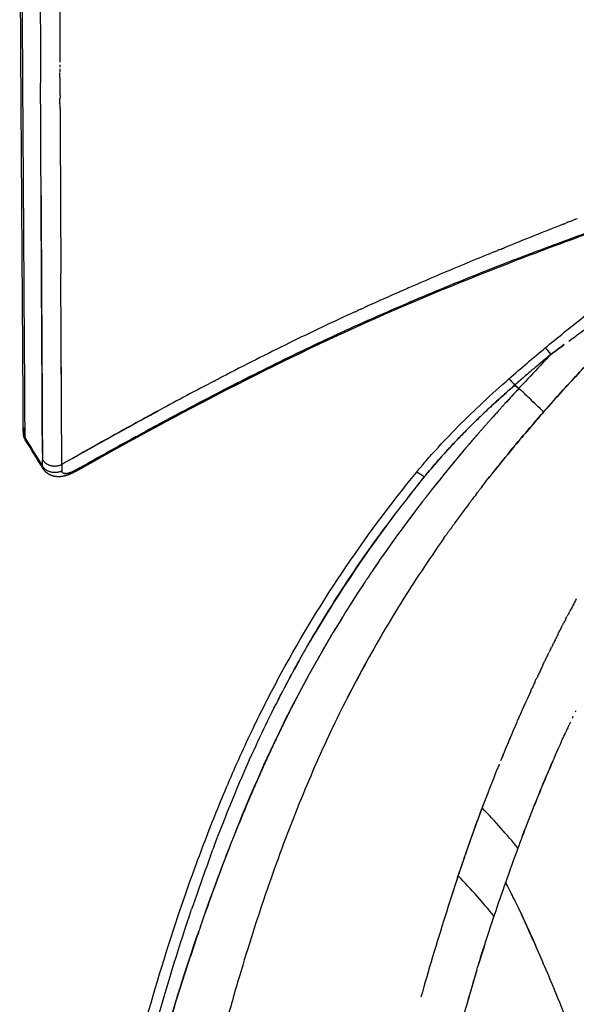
# Model space of a CAD drawing. Header units: millimetres. Extents: x 0 to 1905, y 0 to 2577.
# Tile 13 of 70: x 1183 to 1262, y 424 to 562. Entities that reach past the tile are written whole.
import ezdxf

# ---------------------------------------------------------------- set-up
doc = ezdxf.new("R2010")
doc.units = ezdxf.units.MM
doc.header["$MEASUREMENT"] = 0
doc.layers.add('Crea2D$visibili$linee', color=7, linetype='Continuous', true_color=0x000000)

msp = doc.modelspace()

# ---------------------------------------------------------------- linework, layer by layer
at = {"layer": 'Crea2D$visibili$linee'}
for p, q in [((1189.14, 551.41), (1189.14, 551.4)), ((1253.56, 528.7), (1253.57, 528.7)), ((1253.31, 510.93), (1253.88, 510.44)), ((1257.37, 507.13), (1257.37, 507.12))]:
    msp.add_line(p, q, dxfattribs=at)
for centre, radius, start, end in [((25742.1, 690.94), 24558.63, 180.266596, 180.317198), ((52976.24, 762.4), 51790.26, 180.20842, 180.23109), ((27693.78, 657.28), 26504.85, 180.187873, 180.217905), ((28927.48, 661.86), 27738.56, 180.218427, 180.21915), ((29003.07, 662.15), 27814.15, 180.219629, 180.220631), ((29173.51, 662.81), 27984.59, 180.223239, 180.223596), ((29237.06, 663.06), 28048.14, 180.224444, 180.225082), ((29297.22, 663.29), 28108.31, 180.225651, 180.226569), ((16976.72, 615.15), 15787.71, 180.228665, 180.229183), ((29353.98, 663.52), 28165.06, 180.226859, 180.228058), ((15606.23, 609.64), 14417.21, 180.234325, 180.23449), ((16042.04, 611.43), 14853.02, 180.237214, 180.237515), ((16975.08, 612.88), 15786.05, 180.228714, 180.31277), ((54166.96, 800.1), 52981.14, 180.283804, 180.324119), ((1584.49, -290.28), 885.44, 111.48943, 112.06558), ((1467.18, -27.08), 595.42, 110.7891, 110.95467), ((1426.62, 78.16), 482.63, 111.0556, 111.6675), ((-117875.47, -102.5), 119066.39, 0.2922673, 0.3027784), ((1409.69, 120.69), 436.86, 111.6634, 113.0778), ((1406.67, 138.12), 421.58, 113.7222, 114.3887), ((1391.41, 164.05), 389.8, 112.8832, 114.0451), ((1402.69, 147.13), 411.74, 114.6833, 116.1066), ((-24770.88, 378.97), 25960.56, 0.286253, 0.312393), ((1372.69, 206.1), 343.77, 114.1099, 114.1111), ((1424.3, 103.25), 460.65, 116.1185, 117.4382), ((1529.31, 153.06), 452.28, 126.5004, 126.7964), ((1561.17, 224.9), 419.48, 136.4259, 136.9869), ((1464.64, 263.58), 325.37, 129.3338, 129.7912), ((1988.87, -183.66), 1010.96, 136.26507, 136.35852), ((1478.17, -0.69), 577.72, 117.55845, 118.42172), ((1691.27, 106.25), 595.55, 137.25913, 137.53776), ((1172.77, 422.66), 119.52, 46.7543, 47.2649), ((1144.92, 393.02), 160.19, 46.4175, 46.7607), ((1062.73, 306.59), 279.46, 45.8561, 46.4279), ((1414.68, 359.43), 220.58, 137.9306, 138.2865), ((1185.2, 504.91), 1.23, 179.1919, 196.6084), ((1185.18, 504.91), 1.22, 180.3812, 207.5965), ((1185.21, 504.92), 1.25, 197.5344, 200.5868), ((1185.26, 504.95), 1.3, 209.9269, 212.9062), ((1184.47, 510.08), 5.29, 294.2171, 294.253), ((1185.2, 504.23), 1.23, 179.9271, 213.1935), ((1409.75, 363.63), 214.11, 138.9804, 141.9566), ((1405.2, 375.89), 197.65, 140.2386, 141.9098), ((1389.41, 376.5), 185.32, 137.6081, 137.6224), ((1188.42, 501.63), 2.13, 286.2755, 297.2075), ((1486.31, 500.49), 296.92, 180.145, 180.3238), ((1189.76, 498.81), 0.361, 179.468, 203.0079), ((1189.09, 502.81), 4.5, 292.4529, 299.3945), ((1385.36, 380.07), 186.75, 140.85, 144.1755), ((1394.88, 375.21), 195.26, 142.3456, 145.9331), ((1408.27, 373), 201.86, 143.0659, 144.0622), ((1384.04, 382.54), 182.17, 146.6115, 152.3353), ((1470.41, 369.69), 236.17, 151.9493, 152.4525), ((1473.83, 367.93), 240.02, 153.1191, 153.1284), ((1371.7, 389), 170.42, 149.9451, 149.9759), ((1369.32, 390.36), 167.68, 150.4722, 153.2198), ((1390.26, 384.75), 180.33, 151.2424, 152.9077), ((1481.61, 364.12), 248.68, 154.4614, 154.7215), ((1479.42, 365.15), 246.26, 154.4278, 154.4597), ((1480.97, 364.42), 247.98, 155.1207, 155.1557), ((1485.99, 362.19), 253.46, 155.3878, 156.4441), ((1496.48, 357.74), 264.86, 156.6265, 157.775), ((1466.36, 370.31), 232.22, 156.9779, 157.8345), ((1469.15, 348.72), 275.93, 159.6831, 161.1299), ((1486.25, 339.19), 293.23, 158.6782, 160.67), ((1542.96, 338.21), 308.51, 159.6284, 161.5169), ((1740.44, 275.91), 522.13, 161.4893, 161.8828), ((1488.15, 342.13), 296.04, 161.1222, 161.315), ((1489.81, 341.62), 297.78, 161.1219, 161.1334), ((1489.8, 356.01), 252.45, 161.5243, 163.1763), ((989.19, 314.17), 291.83, 22.3308, 23.759), ((1606.07, 320.83), 373.93, 163.2826, 164.4403), ((1553.4, 336.24), 319.05, 163.2309, 164.0757), ((950.73, 298.47), 333.37, 21.3977, 22.3138)]:
    msp.add_arc(centre, radius, start, end, dxfattribs=at)
for points, weights, degree, knots in [([(1183.96, 504.9), (1183.92, 514.02), (1183.85, 522.89), (1183.79, 531.38), (1183.74, 539.48), (1183.68, 547.58), (1183.63, 555.68), (1183.59, 563.39), (1183.55, 570.68), (1183.52, 577.39), (1183.48, 584.11), (1183.46, 590.2), (1183.46, 595.59), (1183.45, 606.37), (1183.5, 614.58), (1183.58, 621.18), (1183.61, 624.48), (1183.65, 627.36), (1183.72, 629.97), (1183.77, 632.45), (1183.83, 634.92), (1183.88, 637.4)], [1, 1, 1, 1, 0.999999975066, 0.999999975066, 1, 1, 1, 1, 1, 1, 1, 1, 1, 1, 1, 1, 1, 0.999999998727, 0.999999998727, 1], 3, [0, 0, 0, 0, 60.960956, 60.960956, 60.960956, 85.26853, 85.26853, 85.26853, 146.228917, 146.228917, 146.228917, 207.209753, 207.209753, 207.209753, 329.175442, 329.175442, 329.175442, 390.114564, 390.114564, 390.114564, 397.544942, 397.544942, 397.544942, 397.544942]), ([(1258.41, 515.24), (1256.68, 513.84), (1254.98, 512.4), (1253.31, 510.94), (1253.27, 510.98), (1253.23, 511.02), (1253.2, 511.06)], [1, 0.999886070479, 0.999886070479, 1, 1, 1, 1], 3, [0, 0, 0, 0, 6.670095, 6.670095, 6.670095, 6.726144, 6.726144, 6.726144, 6.726144]), ([(1255.44, 512.77), (1255.01, 512.41), (1254.58, 512.04), (1254.16, 511.67), (1253.73, 511.31), (1253.31, 510.94), (1253.42, 510.84), (1253.54, 510.74), (1253.65, 510.64), (1253.77, 510.54), (1253.88, 510.44)], [1, 0.999994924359, 0.999992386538, 0.999992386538, 0.999994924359, 1, 1, 1, 1, 1, 1], 5, [0, 0, 0, 0, 0, 0, 2.807807, 2.807807, 2.807807, 2.807807, 2.807807, 3.807807, 3.807807, 3.807807, 3.807807, 3.807807, 3.807807]), ([(1252.48, 511.8), (1252.49, 511.82), (1252.82, 511.48), (1253.31, 510.93), (1248.72, 506.91), (1244.37, 502.68), (1240.54, 497.98), (1240.53, 497.98), (1240.53, 497.99), (1240.52, 497.99)], [0.849392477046, 0.796799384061, 0.847001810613, 0.999999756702, 0.999999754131, 0.999999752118, 0.999999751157, 0.999999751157, 0.999999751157, 0.999999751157], 3, [1.328125, 1.328125, 1.328125, 1.328125, 2, 2, 2, 3, 3, 3, 3.007814, 3.007814, 3.007814, 3.007814]), ([(1184.23, 503.24), (1184.05, 503.55), (1183.99, 503.91), (1183.97, 504.04), (1183.97, 504.16)], [1, 0.981973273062, 1, 0.99804827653, 1], 2, [0, 0, 0, 0.722651, 0.722651, 0.971223, 0.971223, 0.971223]), ([(1191.28, 498.7), (1191.19, 498.65), (1191, 498.55), (1190.62, 498.37), (1190.15, 498.19), (1189.59, 498.04), (1189.23, 498), (1189.05, 497.99), (1188.85, 497.98), (1188.66, 497.99), (1188.46, 498.02), (1188.26, 498.06), (1188.05, 498.11), (1187.69, 498.26), (1187.53, 498.35), (1187.38, 498.46), (1187.13, 498.64), (1186.91, 498.87), (1186.74, 499.14)], [1, 1, 1, 1, 1, 1, 1, 1, 0.996690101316, 0.996690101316, 1, 1, 1, 1, 1, 1, 0.986554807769, 0.986554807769, 1], 3, [0, 0, 0, 0, 0.316512, 0.630345, 1.253189, 1.830688, 2.356207, 2.356207, 2.356207, 2.949583, 2.949583, 2.949583, 3.630499, 3.630499, 4.213592, 4.213592, 4.213592, 5.155118, 5.155118, 5.155118, 5.155118])]:
    msp.add_rational_spline(points, weights, degree=degree, knots=knots, dxfattribs=at)
for points, degree in [([(1183.85, 554.98), (1183.85, 554.5), (1183.85, 554.01), (1183.85, 553.53)], 3), ([(1189.13, 554.32), (1189.13, 554.53), (1189.13, 554.74), (1189.13, 554.95)], 3), ([(1189.13, 554.32), (1189.13, 554.14), (1189.13, 553.96), (1189.13, 553.77)], 3), ([(1189.13, 553.6), (1189.13, 553.46), (1189.13, 553.32), (1189.13, 553.18)], 3), ([(1189.14, 552.87), (1189.14, 552.78), (1189.14, 552.68), (1189.14, 552.59)], 3), ([(1189.14, 550.68), (1189.14, 550.92), (1189.14, 551.16), (1189.14, 551.4)], 3), ([(1189.15, 549.94), (1189.15, 550.17), (1189.15, 550.4), (1189.14, 550.63)], 3), ([(1260.12, 533.61), (1260.25, 533.66), (1260.37, 533.71), (1260.5, 533.76)], 3), ([(1261.1, 534), (1260.9, 533.92), (1260.7, 533.84), (1260.5, 533.76)], 3), ([(1261.1, 534), (1261.22, 534.05), (1261.34, 534.09), (1261.46, 534.14)], 3), ([(1262.08, 534.38), (1261.88, 534.3), (1261.67, 534.22), (1261.46, 534.14)], 3), ([(1249.57, 529.38), (1249.69, 529.43), (1249.81, 529.48), (1249.94, 529.53)], 3), ([(1250.4, 529.72), (1250.24, 529.65), (1250.09, 529.59), (1249.94, 529.53)], 3), ([(1250.4, 529.72), (1250.56, 529.78), (1250.73, 529.85), (1250.89, 529.92)], 3), ([(1251.22, 530.05), (1251.11, 530.01), (1251, 529.96), (1250.89, 529.92)], 3), ([(1251.22, 530.05), (1251.43, 530.14), (1251.64, 530.22), (1251.85, 530.31)], 3), ([(1253.56, 528.7), (1253.45, 528.66), (1253.34, 528.61), (1253.23, 528.57)], 3), ([(1254.24, 528.96), (1254.02, 528.87), (1253.79, 528.79), (1253.57, 528.7)], 3), ([(1237.36, 524.22), (1237.26, 524.17), (1237.16, 524.13), (1237.06, 524.08)], 3), ([(1237.36, 524.22), (1237.44, 524.25), (1237.51, 524.28), (1237.58, 524.31)], 3), ([(1230.75, 521.25), (1230.85, 521.3), (1230.96, 521.34), (1231.06, 521.39)], 3), ([(1231.67, 521.67), (1231.47, 521.58), (1231.26, 521.48), (1231.06, 521.39)], 3), ([(1231.67, 521.67), (1231.77, 521.72), (1231.88, 521.77), (1231.99, 521.81)], 3), ([(1232.59, 522.09), (1232.39, 521.99), (1232.19, 521.9), (1231.99, 521.81)], 3), ([(1232.59, 520.03), (1232.48, 519.98), (1232.37, 519.93), (1232.26, 519.88)], 3), ([(1191.3, 498.89), (1203.79, 505.91), (1216.42, 512.64), (1229.43, 518.6)], 3), ([(1267.8, 518.31), (1264.21, 514.68), (1260.72, 510.95), (1257.37, 507.13)], 3), ([(1252.48, 511.8), (1254.17, 513.29), (1255.88, 514.74), (1257.61, 516.18)], 3), ([(1258.29, 515.39), (1258.33, 515.34), (1258.37, 515.29), (1258.41, 515.24)], 3), ([(1258.41, 515.24), (1259.03, 515.71), (1259.66, 516.17), (1260.28, 516.63)], 3), ([(1210.89, 511.48), (1211.11, 511.6), (1211.33, 511.71), (1211.55, 511.83)], 3), ([(1212.04, 512.08), (1211.88, 512), (1211.71, 511.91), (1211.55, 511.83)], 3), ([(1253.88, 510.44), (1251.36, 507.72), (1248.86, 504.97), (1246.43, 502.16), (1244.07, 499.3), (1241.78, 496.4)], 5), ([(1250.22, 508.15), (1251.24, 509.09), (1252.27, 510.01), (1253.31, 510.93)], 3), ([(1253.88, 510.44), (1254.07, 510.65), (1254.26, 510.85), (1254.45, 511.06)], 3), ([(1257.37, 507.12), (1255.99, 505.53), (1254.62, 503.95), (1253.28, 502.33)], 3), ([(1183.97, 504.23), (1183.96, 504.45), (1183.96, 504.68), (1183.96, 504.9)], 3), ([(1184.13, 504.3), (1184.12, 504.31), (1184.11, 504.33), (1184.1, 504.35)], 3), ([(1184.16, 505.57), (1184.16, 505.12), (1184.16, 504.68), (1184.16, 504.24)], 3), ([(1184.16, 504.24), (1184.17, 504.01), (1184.17, 503.78), (1184.17, 503.55)], 3), ([(1189.39, 499.74), (1189.39, 501.45), (1189.38, 503.16), (1189.37, 504.86)], 3), ([(1186.74, 499.14), (1185.91, 500.5), (1185.08, 501.85), (1184.25, 503.21)], 3), ([(1199.88, 503.65), (1197.01, 502.08), (1194.16, 500.48), (1191.3, 498.89)], 3), ([(1186.67, 499.47), (1186.67, 499.78), (1186.67, 500.09), (1186.67, 500.39)], 3), ([(1186.74, 499.14), (1186.69, 499.23), (1186.66, 499.34), (1186.67, 499.47)], 3), ([(1191.3, 498.89), (1191.12, 498.8), (1190.95, 498.72), (1190.78, 498.64)], 3), ([(1189.43, 498.67), (1189.49, 498.53), (1189.65, 498.45), (1189.88, 498.44)], 3), ([(1189.9, 498.44), (1189.89, 498.44), (1189.89, 498.44), (1189.88, 498.44)], 3), ([(1189.9, 498.44), (1189.91, 498.44), (1189.91, 498.44), (1189.92, 498.44)], 3), ([(1189.98, 498.44), (1190.21, 498.45), (1190.49, 498.52), (1190.78, 498.64)], 3), ([(1239.54, 498.6), (1239.48, 498.62), (1239.45, 498.62), (1239.44, 498.6)], 3), ([(1243.19, 498.16), (1243.17, 498.14), (1243.14, 498.11), (1243.12, 498.08)], 3), ([(1248.36, 496.19), (1248.27, 496.06), (1248.17, 495.94), (1248.08, 495.81)], 3), ([(1248.36, 496.19), (1248.4, 496.23), (1248.43, 496.27), (1248.46, 496.32)], 3), ([(1248.66, 496.58), (1248.6, 496.49), (1248.53, 496.4), (1248.46, 496.32)], 3), ([(1247.17, 494.63), (1247.09, 494.52), (1247.01, 494.41), (1246.92, 494.3)], 3), ([(1247.17, 494.63), (1247.22, 494.68), (1247.26, 494.74), (1247.31, 494.8)], 3), ([(1247.47, 495.02), (1247.41, 494.95), (1247.36, 494.87), (1247.31, 494.8)], 3), ([(1247.47, 495.02), (1247.54, 495.11), (1247.62, 495.21), (1247.69, 495.31)], 3), ([(1247.92, 495.6), (1247.84, 495.51), (1247.76, 495.41), (1247.69, 495.31)], 3), ([(1247.92, 495.6), (1247.97, 495.67), (1248.02, 495.74), (1248.08, 495.81)], 3), ([(1244.22, 490.61), (1244.15, 490.51), (1244.07, 490.4), (1243.99, 490.3)], 3), ([(1244.22, 490.61), (1244.25, 490.66), (1244.28, 490.7), (1244.31, 490.74)], 3), ([(1244.53, 491.04), (1244.46, 490.94), (1244.38, 490.84), (1244.31, 490.74)], 3), ([(1244.53, 491.04), (1244.56, 491.09), (1244.59, 491.13), (1244.62, 491.18)], 3), ([(1244.84, 491.47), (1244.77, 491.37), (1244.7, 491.27), (1244.62, 491.18)], 3), ([(1233.88, 489.29), (1230.47, 484.57), (1227.31, 479.7), (1224.42, 474.74)], 3), ([(1243.3, 489.32), (1243.37, 489.41), (1243.43, 489.5), (1243.49, 489.59)], 3), ([(1243.61, 489.75), (1243.57, 489.7), (1243.53, 489.64), (1243.49, 489.59)], 3), ([(1243.61, 489.75), (1243.65, 489.82), (1243.7, 489.88), (1243.74, 489.94)], 3), ([(1243.91, 490.19), (1243.86, 490.11), (1243.8, 490.02), (1243.74, 489.94)], 3), ([(1243.91, 490.18), (1243.94, 490.22), (1243.97, 490.26), (1244, 490.3)], 3), ([(1232.22, 483.23), (1232.17, 483.15), (1232.11, 483.06), (1232.05, 482.97), (1231.99, 482.88), (1231.93, 482.79)], 5), ([(1232.23, 483.23), (1232.26, 483.29), (1232.29, 483.34), (1232.33, 483.39)], 3), ([(1260.52, 477.97), (1260.47, 477.87), (1260.42, 477.77), (1260.37, 477.68)], 3), ([(1260.52, 477.97), (1260.58, 478.08), (1260.63, 478.19), (1260.69, 478.3)], 3), ([(1260.91, 478.72), (1260.84, 478.58), (1260.77, 478.44), (1260.69, 478.3)], 3), ([(1260.91, 478.72), (1260.95, 478.79), (1260.98, 478.85), (1261.01, 478.92)], 3), ([(1259.75, 476.45), (1259.85, 476.65), (1259.95, 476.85), (1260.05, 477.05)], 3), ([(1260.13, 477.21), (1260.1, 477.16), (1260.08, 477.1), (1260.05, 477.05)], 3), ([(1260.13, 477.21), (1260.21, 477.37), (1260.29, 477.52), (1260.37, 477.68)], 3), ([(1259.03, 475.03), (1259.05, 475.07), (1259.07, 475.11), (1259.09, 475.15)], 3), ([(1259.41, 475.79), (1259.3, 475.57), (1259.2, 475.36), (1259.09, 475.15)], 3), ([(1259.41, 475.79), (1259.52, 476), (1259.62, 476.21), (1259.73, 476.42)], 3), ([(1258.32, 473.6), (1258.37, 473.7), (1258.42, 473.79), (1258.47, 473.89)], 3), ([(1258.68, 474.31), (1258.61, 474.17), (1258.54, 474.03), (1258.47, 473.89)], 3), ([(1258.68, 474.31), (1258.71, 474.38), (1258.74, 474.45), (1258.78, 474.52)], 3), ([(1259.03, 475.03), (1258.95, 474.86), (1258.86, 474.69), (1258.78, 474.52)], 3), ([(1257.63, 472.17), (1257.7, 472.32), (1257.77, 472.47), (1257.84, 472.62)], 3), ([(1257.98, 472.89), (1257.93, 472.8), (1257.89, 472.71), (1257.84, 472.62)], 3), ([(1257.98, 472.89), (1258.03, 473.01), (1258.09, 473.13), (1258.15, 473.25)], 3), ([(1258.32, 473.6), (1258.27, 473.48), (1258.21, 473.37), (1258.15, 473.25)], 3), ([(1257.28, 471.45), (1257.37, 471.63), (1257.45, 471.8), (1257.53, 471.97)], 3), ([(1257.63, 472.17), (1257.6, 472.1), (1257.57, 472.04), (1257.53, 471.97)], 3), ([(1256.54, 469.88), (1256.47, 469.74), (1256.41, 469.6), (1256.34, 469.46)], 3), ([(1256.54, 469.88), (1256.56, 469.93), (1256.59, 469.99), (1256.61, 470.04)], 3), ([(1256.74, 470.31), (1256.7, 470.22), (1256.65, 470.13), (1256.61, 470.04)], 3), ([(1255.94, 468.6), (1255.86, 468.43), (1255.79, 468.26), (1255.71, 468.09)], 3), ([(1256.14, 469.03), (1256.1, 468.93), (1256.05, 468.84), (1256.01, 468.74)], 3), ([(1256.14, 469.03), (1256.21, 469.17), (1256.27, 469.31), (1256.34, 469.46)], 3), ([(1255.55, 467.75), (1255.6, 467.86), (1255.65, 467.98), (1255.71, 468.09)], 3), ([(1261.51, 464.15), (1261.47, 464.07), (1261.43, 463.98), (1261.39, 463.89)], 3), ([(1261.89, 464.95), (1261.86, 464.89), (1261.83, 464.84), (1261.81, 464.78)], 3), ([(1253.6, 463.38), (1253.52, 463.19), (1253.44, 463.01), (1253.35, 462.82)], 3), ([(1253.6, 463.38), (1253.61, 463.41), (1253.63, 463.45), (1253.64, 463.48)], 3), ([(1260.77, 462.55), (1260.84, 462.7), (1260.91, 462.85), (1260.98, 463)], 3), ([(1261.14, 463.35), (1261.09, 463.24), (1261.03, 463.12), (1260.98, 463)], 3), ([(1260.24, 461.39), (1260.22, 461.35), (1260.2, 461.32), (1260.19, 461.28)], 3), ([(1260.24, 461.39), (1260.33, 461.58), (1260.41, 461.78), (1260.5, 461.97)], 3), ([(1260.77, 462.55), (1260.68, 462.36), (1260.59, 462.17), (1260.5, 461.97)], 3), ([(1248.69, 451.27), (1248.75, 451.41), (1248.8, 451.55), (1248.85, 451.69)], 3), ([(1245.32, 441.67), (1246.4, 444.88), (1247.52, 448.08), (1248.69, 451.27)], 3), ([(1253.75, 445.6), (1252.18, 447.47), (1250.59, 449.33), (1248.69, 451.27)], 3), ([(1210.39, 444.53), (1210.43, 444.66), (1210.48, 444.79), (1210.53, 444.93)], 3), ([(1210.63, 445.19), (1210.6, 445.1), (1210.57, 445.01), (1210.53, 444.93)], 3), ([(1210.63, 445.19), (1210.66, 445.27), (1210.69, 445.34), (1210.72, 445.42)], 3), ([(1210.88, 445.85), (1210.83, 445.71), (1210.77, 445.56), (1210.72, 445.42)], 3), ([(1245.49, 442.16), (1245.48, 442.18), (1245.48, 442.19), (1245.47, 442.2)], 3), ([(1245.47, 442.2), (1245.47, 442.19), (1245.48, 442.18), (1245.48, 442.17)], 3), ([(1250.36, 436.01), (1248.8, 437.88), (1247.24, 439.75), (1245.32, 441.67)], 3)]:
    msp.add_open_spline(points, degree=degree, dxfattribs=at)
for points, degree, knots in [([(1183.85, 553.53), (1183.9, 546.27), (1183.95, 538.64), (1184.05, 522.42), (1184.12, 513.77), (1184.16, 504.88)], 3, [2.7578125, 2.7578125, 2.7578125, 2.7578125, 2.875, 2.875, 2.997061, 2.997061, 2.997061, 2.997061]), ([(1186.41, 551.31), (1186.4, 551.56), (1186.4, 552.29), (1186.4, 553.02), (1186.4, 553.51)], 3, [1.24612223, 1.24612223, 1.24612223, 1.24612223, 1.2500285, 1.25787751, 1.25787751, 1.25787751, 1.25787751]), ([(1186.66, 501.26), (1186.62, 510.25), (1186.57, 518.99), (1186.48, 535.7), (1186.44, 543.71), (1186.41, 551.31)], 3, [-0.4952004, -0.4952004, -0.4952004, -0.4952004, -0.4349996, -0.4349996, -0.3748144, -0.3748144, -0.3748144, -0.3748144]), ([(1275.31, 536.25), (1273.48, 535.67), (1271.66, 535.07), (1268.02, 533.84), (1266.21, 533.2), (1260.77, 531.25), (1257.15, 529.9), (1253.56, 528.52), (1246.37, 525.75), (1239.26, 522.83), (1232.25, 519.69), (1225.24, 516.55), (1218.34, 513.18), (1204.71, 506.14), (1197.98, 502.46), (1191.29, 498.7)], 3, [0, 0, 0, 0, 5.78636, 5.78636, 11.580733, 11.580733, 23.190946, 23.190946, 23.190946, 46.377025, 46.377025, 46.377025, 69.560419, 69.560419, 92.784926, 92.784926, 92.784926, 92.784926]), ([(1275.34, 536.43), (1273.2, 535.73), (1269.54, 534.54), (1264.32, 532.7), (1259.96, 531.11), (1257.11, 530.05), (1255.85, 529.57)], 3, [1, 1, 1, 1, 1.0732871, 1.125056, 1.1797169, 1.2237109, 1.2237109, 1.2237109, 1.2237109]), ([(1257.61, 516.18), (1259.19, 517.49), (1260.76, 518.76), (1264, 521.34), (1265.63, 522.62), (1267.26, 523.92), (1268.88, 525.2), (1270.5, 526.5), (1272.97, 528.54), (1273.76, 529.2), (1275.24, 530.45), (1276.02, 531.12), (1276.79, 531.8)], 3, [0.150914, 0.150914, 0.150914, 0.150914, 6.297011, 6.297011, 12.517368, 12.517368, 12.517368, 18.206715, 18.206715, 21.353423, 21.353423, 24.885447, 24.885447, 24.885447, 24.885447]), ([(1249.57, 529.38), (1248.41, 528.9), (1244.72, 527.38), (1240.73, 525.68), (1237.9, 524.45), (1237.58, 524.31)], 3, [5.4137764, 5.4137764, 5.4137764, 5.4137764, 5.4463081, 5.5181311, 5.5270329, 5.5270329, 5.5270329, 5.5270329]), ([(1260.91, 517.1), (1261.44, 517.49), (1263.08, 518.71), (1265.56, 520.54), (1269.15, 523.26), (1271.6, 525.2), (1273.2, 526.51)], 3, [5.125795, 5.125795, 5.125795, 5.125795, 5.2060058, 5.3726857, 5.5000131, 5.7511093, 5.7511093, 5.7511093, 5.7511093]), ([(1232.25, 519.88), (1229.23, 518.53), (1222.9, 515.59), (1213.07, 510.7), (1205.56, 506.74), (1201.32, 504.44), (1200.6, 504.04)], 3, [1.4999989, 1.4999989, 1.4999989, 1.4999989, 1.6077135, 1.7269396, 1.8576561, 1.8843456, 1.8843456, 1.8843456, 1.8843456]), ([(1248.66, 496.58), (1250.57, 499.04), (1253.3, 502.41), (1256.27, 505.87), (1257.22, 506.96), (1257.37, 507.12), (1258.01, 507.85), (1260.14, 510.26), (1263.14, 513.5), (1265.52, 515.98), (1266.35, 516.83)], 3, [1.8875717, 1.8875717, 1.8875717, 1.8875717, 1.9644244, 1.9945921, 2, 2, 2, 2.0926988, 2.3087874, 2.4218664, 2.4218664, 2.4218664, 2.4218664]), ([(1257.61, 516.18), (1257.62, 516.18), (1257.64, 516.15), (1257.81, 515.96), (1258.08, 515.64), (1258.41, 515.24)], 3, [3.3123058, 3.3123058, 3.3123058, 3.3123058, 3.5, 3.5, 3.999915, 3.999915, 3.999915, 3.999915]), ([(1239.44, 498.61), (1239.83, 499.08), (1240.72, 500.15), (1242.65, 502.34), (1246.49, 506.39), (1250.02, 509.65), (1252.48, 511.8)], 3, [0, 0, 0, 0, 1.846966, 4.155334, 8.780476, 18.570965, 18.570965, 18.570965, 18.570965]), ([(1252.86, 511.42), (1252.73, 511.57), (1252.62, 511.68), (1252.5, 511.79), (1252.47, 511.81), (1252.48, 511.8)], 3, [3.2385848, 3.2385848, 3.2385848, 3.2385848, 3.5000141, 3.5000141, 3.7019597, 3.7019597, 3.7019597, 3.7019597]), ([(1189.39, 499.74), (1193.58, 502.09), (1198.17, 504.66), (1202.8, 507.18), (1203.2, 507.4)], 3, [4, 4, 4, 4, 4.1261327, 4.138252, 4.138252, 4.138252, 4.138252]), ([(1203.08, 507.33), (1201.85, 506.67), (1197.27, 504.17), (1192.72, 501.61), (1189.39, 499.74)], 3, [5.8629276, 5.8629276, 5.8629276, 5.8629276, 5.8996447, 6, 6, 6, 6]), ([(1243.4, 501.3), (1243.87, 501.82), (1245.18, 503.23), (1246.87, 504.95), (1248.09, 506.14), (1248.44, 506.47)], 3, [2.2412426, 2.2412426, 2.2412426, 2.2412426, 2.3574274, 2.5576379, 2.6380076, 2.6380076, 2.6380076, 2.6380076]), ([(1184.3, 503.14), (1184.22, 503.25), (1184.19, 503.4), (1184.17, 503.55), (1185, 502.19), (1185.84, 500.83), (1186.67, 499.47), (1186.68, 499.35), (1186.69, 499.2), (1186.77, 499.09), (1186.79, 499.06)], 3, [0.82092, 0.82092, 0.82092, 0.82092, 1, 1, 1, 2, 2, 2, 2.13752, 2.179505, 2.179505, 2.179505, 2.179505]), ([(1240.54, 497.98), (1241.2, 498.77), (1241.96, 499.68), (1242.74, 500.57), (1242.83, 500.67)], 3, [2, 2, 2, 2, 2.1715317, 2.1947686, 2.1947686, 2.1947686, 2.1947686]), ([(1189.87, 498.44), (1189.79, 498.44), (1189.62, 498.46), (1189.43, 498.58), (1189.41, 498.74), (1189.4, 498.81)], 3, [2.544693, 2.544693, 2.544693, 2.544693, 2.6675574, 2.8296248, 3, 3, 3, 3]), ([(1189.98, 498.44), (1189.98, 498.44), (1189.96, 498.44), (1189.94, 498.44), (1189.92, 498.44)], 3, [2.49078384, 2.49078384, 2.49078384, 2.49078384, 2.49875347, 2.51985397, 2.51985397, 2.51985397, 2.51985397]), ([(1190.76, 498.63), (1190.7, 498.61), (1190.46, 498.51), (1190.23, 498.46), (1190.07, 498.45)], 3, [2.1858161, 2.1858161, 2.1858161, 2.1858161, 2.2451992, 2.4512121, 2.4512121, 2.4512121, 2.4512121]), ([(1190.52, 372.07), (1191.45, 377.65), (1192.46, 383.2), (1194.04, 391.2), (1194.61, 393.97), (1195.88, 399.79), (1196.5, 402.55), (1197.15, 405.3), (1198.45, 410.8), (1199.86, 416.29), (1202.95, 427.18), (1204.62, 432.59), (1206.46, 437.96), (1206.97, 439.44), (1207.99, 442.34), (1210.07, 447.93), (1212.78, 454.67), (1216.22, 462.27), (1218.67, 467.13), (1219.89, 469.41), (1222.63, 474.52), (1225.64, 479.53), (1232.17, 489.27), (1235.69, 494.02), (1239.43, 498.6)], 3, [0.006578, 0.006578, 0.006578, 0.006578, 19.084193, 19.084193, 27.580708, 27.580708, 35.231292, 35.231292, 35.231292, 52.886967, 52.886967, 70.552587, 70.552587, 70.552587, 75.23238, 79.776057, 88.453229, 97.028217, 104.779725, 104.779725, 104.779725, 122.580374, 122.580374, 140.461789, 140.461789, 140.461789, 140.461789]), ([(1224.19, 474.35), (1225.1, 475.92), (1228.04, 480.83), (1233.34, 488.81), (1238.16, 494.94), (1240.54, 497.98)], 3, [1.792714, 1.792714, 1.792714, 1.792714, 1.8322748, 1.9169881, 2, 2, 2, 2]), ([(1241.13, 495.57), (1240.7, 495.02), (1238.85, 492.63), (1237.06, 490.22), (1235.3, 487.78), (1233.6, 485.3), (1232.33, 483.39)], 5, [4.12499415, 4.12499415, 4.12499415, 4.12499415, 4.12499415, 4.12499415, 4.1476236, 4.22143295, 4.22143295, 4.22143295, 4.22143295, 4.22143295, 4.22143295]), ([(1243.3, 489.32), (1241.17, 486.29), (1237.15, 480.23), (1231.73, 470.93), (1226.87, 461.32), (1222.4, 450.95), (1218.21, 439.61), (1214.95, 429.37), (1212.53, 420.86), (1211.09, 415.47), (1210.07, 411.38), (1208.94, 406.67), (1208.09, 402.93), (1207.46, 400.18)], 3, [0, 0, 0, 0, 11.127781, 21.819216, 32.270437, 43.404306, 55.698018, 68.526278, 75.640548, 82.247978, 85.255552, 88.284735, 96.76541, 96.76541, 96.76541, 96.76541]), ([(1231.89, 482.73), (1230.71, 480.95), (1228.83, 477.99), (1227.01, 475), (1225.28, 471.97), (1223.63, 468.91), (1223, 467.7)], 5, [4.2265492, 4.2265492, 4.2265492, 4.2265492, 4.2265492, 4.2265492, 4.2952423, 4.3394239, 4.3394239, 4.3394239, 4.3394239, 4.3394239, 4.3394239]), ([(1210.88, 445.85), (1212.53, 450.24), (1215.62, 457.78), (1220.2, 467.21), (1222.99, 472.27), (1224.15, 474.27)], 3, [1.5623036, 1.5623036, 1.5623036, 1.5623036, 1.6659721, 1.7418501, 1.7920493, 1.7920493, 1.7920493, 1.7920493]), ([(1208.96, 434.54), (1210.21, 438.15), (1213.49, 447.15), (1218.04, 457.92), (1221.57, 464.98), (1222.53, 466.81)], 3, [5.4247303, 5.4247303, 5.4247303, 5.4247303, 5.5000802, 5.6138185, 5.6540829, 5.6540829, 5.6540829, 5.6540829]), ([(1222.69, 467.12), (1221.28, 464.42), (1219.36, 460.54), (1217.56, 456.62), (1215.85, 452.67), (1214.24, 448.69), (1213.77, 447.52)], 5, [4.3436837, 4.3436837, 4.3436837, 4.3436837, 4.3436837, 4.3436837, 4.4428605, 4.4843781, 4.4843781, 4.4843781, 4.4843781, 4.4843781, 4.4843781]), ([(1254.36, 447.25), (1255.12, 449.23), (1256.96, 453.94), (1258.97, 458.6), (1260.19, 461.28)], 3, [0.01984, 0.01984, 0.01984, 0.01984, 0.0917652, 0.1910609, 0.1910609, 0.1910609, 0.1910609]), ([(1251.1, 457.44), (1251.01, 457.21), (1250.18, 455.16), (1249.39, 453.1), (1248.69, 451.27), (1248.39, 450.47), (1247.8, 448.88), (1247.23, 447.29), (1246.95, 446.49), (1246.67, 445.7), (1246.11, 444.1), (1245.57, 442.49), (1245.29, 441.68), (1244.07, 437.88), (1242.24, 432.2), (1240.6, 426.48), (1240.06, 424.58)], 3, [5.91942, 5.91942, 5.91942, 5.91942, 5.928279, 6, 6, 6, 6.498657, 7, 7, 7, 7.492835, 8, 8, 8, 8.068282, 8.102273, 8.102273, 8.102273, 8.102273]), ([(1258.68, 457.88), (1258.08, 456.51), (1256.94, 453.82), (1255.52, 450.3), (1254.48, 447.58), (1253.96, 446.19), (1253.75, 445.6)], 3, [1.8507209, 1.8507209, 1.8507209, 1.8507209, 1.9012763, 1.9495294, 1.9789153, 2, 2, 2, 2]), ([(1256.29, 431.74), (1255.99, 432.41), (1255.32, 433.92), (1254.26, 436.22), (1253.13, 438.57), (1252.37, 440.07), (1252.01, 440.8)], 3, [3.8873951, 3.8873951, 3.8873951, 3.8873951, 3.9119525, 3.9429702, 3.972366, 3.9997012, 3.9997012, 3.9997012, 3.9997012]), ([(1252.01, 440.8), (1252.76, 439.29), (1254.24, 436.31), (1255.62, 433.27), (1256.28, 431.76)], 3, [2.0003017, 2.0003017, 2.0003017, 2.0003017, 2.0570265, 2.112424, 2.112424, 2.112424, 2.112424]), ([(1198.97, 406.51), (1200.21, 411.62), (1202.89, 421.84), (1206.01, 431.94), (1207.71, 436.97)], 3, [1.2581128, 1.2581128, 1.2581128, 1.2581128, 1.3751253, 1.4927456, 1.4927456, 1.4927456, 1.4927456]), ([(1197.08, 393.17), (1197.62, 395.47), (1198.92, 400.84), (1201.93, 412.2), (1205.26, 423.5), (1207.98, 431.7), (1208.76, 433.97)], 3, [5.1405655, 5.1405655, 5.1405655, 5.1405655, 5.1874462, 5.2499509, 5.3731751, 5.4207645, 5.4207645, 5.4207645, 5.4207645]), ([(1208.96, 434.54), (1208.81, 434.11), (1207.21, 429.43), (1205.69, 424.74), (1204.25, 420.02), (1202.86, 415.28), (1201.66, 410.98)], 5, [4.5753432, 4.5753432, 4.5753432, 4.5753432, 4.5753432, 4.5753432, 4.5904786, 4.7380968, 4.7380968, 4.7380968, 4.7380968, 4.7380968, 4.7380968]), ([(1247.95, 428.39), (1248.1, 428.88), (1248.6, 430.52), (1249.12, 432.16), (1249.49, 433.31)], 3, [0.95302299, 0.95302299, 0.95302299, 0.95302299, 0.96211389, 0.98330758, 0.98330758, 0.98330758, 0.98330758])]:
    msp.add_open_spline(points, degree=degree, knots=knots, dxfattribs=at)
for points, weights in [([(1186.67, 500.39), (1187.48, 499.14), (1189.02, 499.59)], [1, 0.748888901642, 0.929375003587]), ([(1189.4, 498.81), (1187.67, 497.92), (1186.67, 499.47)], [1, 0.707816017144, 1]), ([(1191.28, 498.7), (1191.33, 498.72), (1191.3, 498.89)], [0.872462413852, 0.913165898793, 1]), ([(1239.54, 498.6), (1239.81, 498.52), (1240.52, 497.99)], [0.81410038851, 0.8112604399, 0.994232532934])]:
    msp.add_rational_spline(points, weights, degree=2, dxfattribs=at)

doc.saveas('drawing.dxf')
